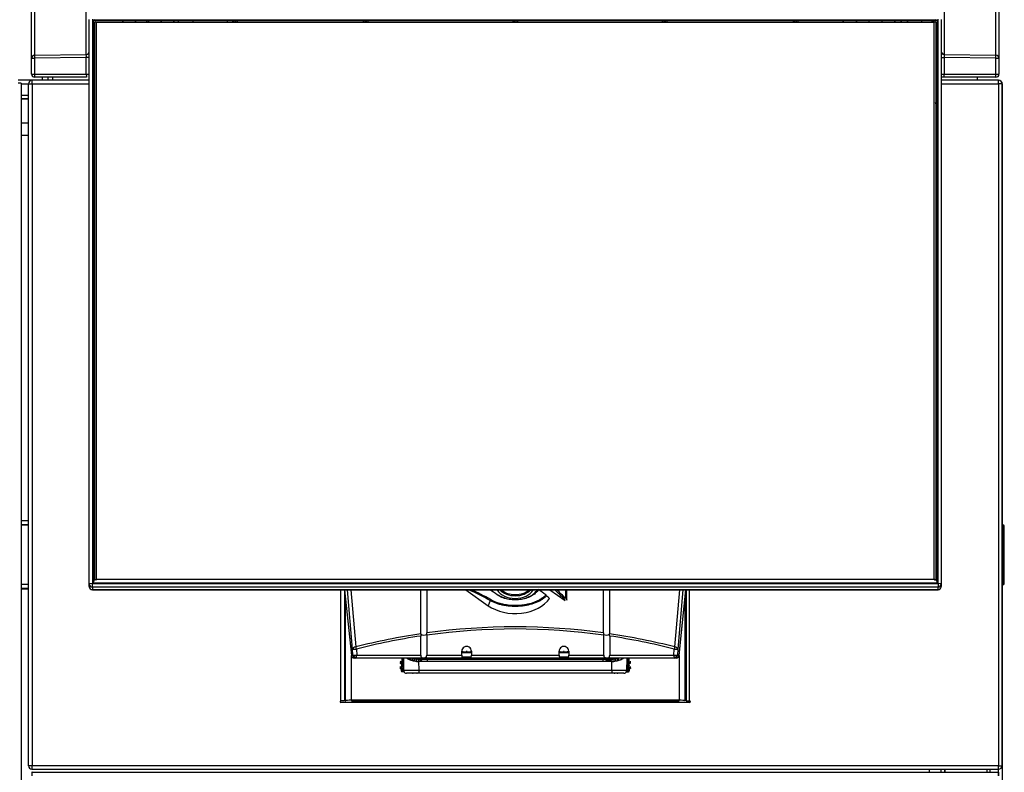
# Model space of a CAD drawing. Header units: millimetres. Extents: x -40 to 419, y 0 to 295.
# Tile 29 of 72: x 131 to 163, y 206 to 231. Entities that reach past the tile are written whole.
import ezdxf

# ---------------------------------------------------------------- set-up
doc = ezdxf.new("R2010")
doc.units = ezdxf.units.MM
doc.layers.add('135.735_BW4_TWIN', color=7, linetype='Continuous')
doc.layers.add('Standard', color=7, linetype='Continuous')

# ---------------------------------------------------------------- blocks, each defined once
blk = doc.blocks.new('SE')
at = {"layer": '135.735_BW4_TWIN', "color": 7, "linetype": 'Continuous'}
for p, q in [((131.177, 229.532), (131.177, 232.496)), ((131.275, 232.596), (131.275, 229.632)), ((162.878, 229.632), (162.878, 232.596)), ((162.977, 232.496), (162.977, 229.532)), ((132.978, 229.659), (132.978, 232.279)), ((161.175, 232.279), (161.175, 229.659)), ((133.077, 212.249), (133.077, 230.808)), ((133.177, 230.82), (133.177, 212.261)), ((133.251, 230.791), (160.902, 230.791)), ((133.251, 230.758), (133.251, 230.791)), ((160.902, 230.791), (160.902, 230.758)), ((160.977, 212.261), (160.977, 230.82)), ((161.077, 230.808), (161.077, 212.249)), ((133.191, 212.335), (133.191, 230.731)), ((133.221, 230.728), (133.221, 212.331)), ((133.257, 230.54), (133.221, 230.54)), ((133.221, 230.519), (133.257, 230.519)), ((160.902, 230.758), (133.251, 230.758)), ((133.282, 230.73), (133.257, 230.702)), ((133.257, 212.4), (133.257, 230.702)), ((133.307, 230.708), (133.282, 230.73)), ((133.307, 230.708), (133.307, 212.406)), ((160.847, 230.708), (133.307, 230.708)), ((134.177, 230.708), (134.177, 230.758)), ((134.178, 230.758), (134.179, 230.708)), ((134.597, 230.708), (134.597, 230.758)), ((134.598, 230.758), (134.599, 230.708)), ((134.954, 230.758), (134.953, 230.708)), ((135.017, 230.708), (135.017, 230.758)), ((135.018, 230.758), (135.019, 230.708)), ((135.437, 230.708), (135.437, 230.758)), ((135.438, 230.758), (135.439, 230.708)), ((135.857, 230.708), (135.857, 230.758)), ((135.858, 230.758), (135.859, 230.708)), ((136.006, 230.708), (136.006, 230.758)), ((136.495, 230.758), (136.471, 230.708)), ((137.62, 230.708), (137.619, 230.758)), ((137.778, 230.758), (137.779, 230.708)), ((137.841, 230.708), (137.841, 230.758)), ((137.882, 230.758), (137.882, 230.708)), ((137.944, 230.708), (137.945, 230.758)), ((142.078, 230.758), (142.079, 230.708)), ((142.141, 230.708), (142.141, 230.758)), ((142.182, 230.758), (142.182, 230.708)), ((142.244, 230.708), (142.245, 230.758)), ((146.993, 230.758), (146.994, 230.708)), ((147.056, 230.708), (147.056, 230.758)), ((147.097, 230.758), (147.097, 230.708)), ((147.159, 230.708), (147.16, 230.758)), ((151.908, 230.758), (151.909, 230.708)), ((151.971, 230.708), (151.971, 230.758)), ((152.012, 230.708), (152.012, 230.758)), ((152.074, 230.708), (152.075, 230.758)), ((156.208, 230.758), (156.209, 230.708)), ((156.271, 230.708), (156.271, 230.758)), ((156.312, 230.758), (156.312, 230.708)), ((156.374, 230.708), (156.375, 230.758)), ((157.848, 230.758), (157.848, 230.708)), ((157.881, 230.708), (157.857, 230.758)), ((158.294, 230.708), (158.295, 230.758)), ((158.296, 230.758), (158.296, 230.708)), ((158.714, 230.708), (158.715, 230.758)), ((158.716, 230.708), (158.716, 230.758)), ((159.134, 230.708), (159.135, 230.758)), ((159.136, 230.708), (159.136, 230.758)), ((159.554, 230.708), (159.555, 230.758)), ((159.556, 230.758), (159.556, 230.708)), ((159.764, 230.708), (159.765, 230.758)), ((159.765, 230.758), (159.764, 230.708)), ((159.974, 230.708), (159.975, 230.758)), ((159.976, 230.758), (159.976, 230.708)), ((160.44, 230.708), (160.438, 230.758)), ((160.778, 230.708), (160.778, 230.758)), ((160.781, 230.758), (160.782, 230.708)), ((160.783, 230.708), (160.781, 230.758)), ((160.822, 230.708), (160.82, 230.758)), ((160.847, 230.708), (160.872, 230.73)), ((160.847, 212.406), (160.847, 230.708)), ((160.897, 230.702), (160.872, 230.73)), ((160.897, 230.702), (160.897, 212.4)), ((160.932, 230.54), (160.897, 230.54)), ((160.897, 230.519), (160.932, 230.519)), ((160.932, 212.331), (160.932, 230.728)), ((160.962, 230.731), (160.962, 212.335)), ((133.221, 230.408), (133.257, 230.408)), ((133.257, 230.346), (133.221, 230.346)), ((133.257, 230.304), (133.221, 230.304)), ((133.221, 230.283), (133.257, 230.283)), ((160.932, 230.408), (160.897, 230.408)), ((160.932, 230.346), (160.897, 230.346)), ((160.932, 230.304), (160.897, 230.304)), ((160.897, 230.283), (160.932, 230.283)), ((133.257, 229.907), (133.221, 229.907)), ((133.221, 229.886), (133.257, 229.886)), ((160.932, 229.907), (160.897, 229.907)), ((160.897, 229.886), (160.932, 229.886)), ((131.177, 229.008), (131.177, 229.532)), ((131.177, 229.532), (131.275, 229.532)), ((131.275, 229.632), (132.978, 229.659)), ((132.978, 229.56), (131.275, 229.532)), ((131.275, 229.532), (131.275, 229.008)), ((132.978, 229.008), (132.978, 229.56)), ((133.077, 229.56), (132.978, 229.56)), ((133.221, 229.775), (133.257, 229.775)), ((133.221, 229.745), (133.257, 229.745)), ((133.221, 229.65), (133.257, 229.65)), ((133.257, 229.524), (133.221, 229.524)), ((133.221, 229.502), (133.257, 229.502)), ((160.932, 229.775), (160.897, 229.775)), ((160.897, 229.745), (160.932, 229.745)), ((160.897, 229.65), (160.932, 229.65)), ((160.932, 229.524), (160.897, 229.524)), ((160.897, 229.502), (160.932, 229.502)), ((161.077, 229.56), (161.175, 229.56)), ((161.106, 229.664), (161.106, 229.688)), ((161.151, 229.663), (161.106, 229.664)), ((161.175, 229.659), (162.878, 229.632)), ((162.878, 229.532), (161.175, 229.56)), ((161.175, 229.56), (161.175, 229.008)), ((162.878, 229.532), (162.977, 229.532)), ((162.878, 229.008), (162.878, 229.532)), ((162.977, 229.532), (162.977, 229.008)), ((133.257, 229.276), (133.221, 229.276)), ((160.932, 229.276), (160.897, 229.276)), ((131.177, 229.008), (131.275, 229.008)), ((131.275, 229.008), (132.978, 229.008)), ((132.98, 228.908), (131.277, 228.908)), ((131.525, 228.908), (131.525, 228.826)), ((131.727, 228.808), (131.727, 228.908)), ((131.866, 228.908), (131.866, 228.826)), ((131.866, 228.826), (133.077, 228.826)), ((132.978, 229.008), (133.077, 229.008)), ((133.221, 228.826), (133.257, 228.826)), ((160.932, 228.908), (160.897, 228.908)), ((161.077, 229.008), (161.175, 229.008)), ((161.077, 228.826), (162.267, 228.826)), ((161.173, 228.908), (161.082, 228.908)), ((162.877, 228.908), (161.173, 228.908)), ((161.175, 229.008), (162.878, 229.008)), ((162.267, 228.826), (162.267, 228.908)), ((162.878, 229.008), (162.977, 229.008)), ((131.195, 228.808), (130.737, 228.808)), ((130.837, 228.708), (130.737, 228.708)), ((130.837, 228.708), (130.837, 190.358)), ((130.837, 228.69), (131.077, 228.69)), ((131.077, 228.69), (131.195, 228.69)), ((131.077, 206.276), (131.077, 228.69)), ((131.195, 228.69), (131.195, 228.808)), ((131.202, 228.808), (131.195, 228.808)), ((131.195, 228.69), (133.077, 228.69)), ((131.195, 228.69), (131.195, 206.276)), ((133.077, 228.808), (131.202, 228.808)), ((133.257, 228.808), (133.221, 228.808)), ((133.221, 228.69), (133.257, 228.69)), ((162.952, 228.808), (161.077, 228.808)), ((161.077, 228.69), (162.959, 228.69)), ((162.952, 228.808), (162.959, 228.808)), ((162.959, 228.808), (162.967, 228.808)), ((162.959, 228.69), (162.959, 228.808)), ((163.077, 228.69), (162.959, 228.69)), ((162.959, 228.69), (162.959, 206.276)), ((162.967, 228.688), (162.967, 228.808)), ((163.077, 206.276), (163.077, 228.69)), ((163.077, 228.688), (163.087, 228.688)), ((163.087, 228.688), (163.087, 186.328)), ((131.077, 228.308), (130.837, 228.308)), ((130.837, 228.208), (131.077, 228.208)), ((131.077, 228.188), (130.837, 228.188)), ((133.221, 228.03), (133.255, 228.03)), ((160.898, 228.03), (160.932, 228.03)), ((131.077, 227.398), (130.837, 227.398)), ((130.837, 227.008), (131.077, 227.008)), ((131.077, 214.328), (130.837, 214.328)), ((130.837, 214.208), (131.077, 214.208)), ((130.837, 214.188), (131.077, 214.188)), ((163.102, 214.197), (163.087, 214.197)), ((163.102, 214.148), (163.087, 214.148)), ((163.102, 212.268), (163.102, 214.148)), ((163.152, 212.269), (163.152, 214.147)), ((163.153, 213.438), (163.153, 213.495)), ((163.153, 213.437), (163.153, 213.438)), ((163.153, 213.434), (163.153, 213.437)), ((163.153, 213.433), (163.153, 213.434)), ((163.153, 213.432), (163.153, 213.433)), ((163.153, 212.669), (163.153, 213.43)), ((133.221, 212.935), (133.257, 212.935)), ((160.897, 212.935), (160.932, 212.935)), ((163.153, 212.73), (163.153, 212.758)), ((163.153, 212.668), (163.153, 212.669)), ((163.153, 212.559), (163.153, 212.656)), ((133.257, 212.375), (133.257, 212.4)), ((133.257, 212.4), (133.282, 212.378)), ((133.307, 212.406), (133.282, 212.378)), ((133.307, 212.406), (160.847, 212.406)), ((160.847, 212.406), (160.872, 212.378)), ((160.872, 212.378), (160.897, 212.4)), ((160.897, 212.4), (160.897, 212.375)), ((131.077, 212.228), (130.837, 212.228)), ((130.837, 212.108), (131.077, 212.108)), ((130.837, 212.088), (131.077, 212.088)), ((133.077, 212.163), (133.077, 212.249)), ((133.077, 212.163), (133.077, 212.156)), ((133.177, 212.261), (160.977, 212.261)), ((133.177, 212.149), (133.177, 212.261)), ((160.977, 212.149), (133.177, 212.149)), ((133.177, 212.149), (133.177, 212.064)), ((133.177, 212.064), (160.977, 212.064)), ((133.177, 212.056), (133.177, 212.064)), ((133.177, 212.056), (160.977, 212.056)), ((160.902, 212.275), (133.251, 212.275)), ((141.344, 208.408), (141.344, 212.056)), ((141.462, 212.056), (141.462, 208.408)), ((141.47, 212.056), (141.691, 209.907)), ((141.47, 212.056), (141.691, 209.901)), ((141.732, 210.103), (141.563, 212.056)), ((141.669, 212.056), (141.832, 210.178)), ((143.979, 210.612), (143.979, 212.056)), ((144.175, 212.056), (144.175, 210.64)), ((145.452, 212.056), (146.187, 211.536)), ((148.213, 212.056), (148.715, 211.701)), ((148.735, 211.771), (148.735, 212.056)), ((148.761, 212.056), (148.761, 211.758)), ((148.775, 211.718), (148.775, 212.056)), ((149.979, 210.64), (149.979, 212.056)), ((150.175, 212.056), (150.175, 210.612)), ((152.322, 210.178), (152.484, 212.056)), ((152.591, 212.056), (152.422, 210.103)), ((152.462, 209.907), (152.683, 212.056)), ((152.462, 209.901), (152.684, 212.056)), ((152.692, 212.056), (152.692, 208.408)), ((152.81, 208.408), (152.81, 212.056)), ((160.977, 212.261), (160.977, 212.149)), ((160.977, 212.064), (160.977, 212.149)), ((160.977, 212.064), (160.977, 212.056)), ((161.077, 212.249), (161.077, 212.163)), ((161.077, 212.156), (161.077, 212.163)), ((163.102, 212.268), (163.087, 212.268)), ((163.102, 212.219), (163.087, 212.219)), ((141.492, 211.844), (141.492, 208.409)), ((146.255, 211.702), (146.187, 211.536)), ((148.715, 211.701), (148.702, 211.741)), ((148.761, 211.758), (148.775, 211.718)), ((152.662, 208.409), (152.662, 211.844)), ((143.972, 209.911), (143.972, 210.538)), ((143.979, 210.612), (143.98, 210.595)), ((144.167, 210.567), (144.165, 210.59)), ((144.167, 210.567), (144.167, 209.911)), ((149.988, 210.59), (149.986, 210.567)), ((149.986, 209.911), (149.986, 210.567)), ((150.173, 210.595), (150.175, 210.612)), ((150.181, 210.538), (150.181, 209.911)), ((141.74, 209.907), (141.732, 210.103)), ((141.763, 210.104), (141.758, 210.152)), ((141.856, 210.108), (141.865, 209.911)), ((152.289, 209.911), (152.297, 210.108)), ((152.396, 210.152), (152.391, 210.104)), ((152.422, 210.103), (152.413, 209.907)), ((141.691, 209.907), (141.74, 209.907)), ((141.692, 208.429), (141.692, 209.899)), ((141.791, 209.831), (141.783, 209.908)), ((141.855, 209.831), (141.791, 209.831)), ((141.791, 209.831), (141.791, 209.824)), ((141.84, 209.811), (141.791, 209.811)), ((152.313, 209.811), (141.84, 209.811)), ((141.865, 209.911), (143.972, 209.911)), ((143.348, 209.811), (143.344, 209.737)), ((143.344, 209.737), (143.362, 209.717)), ((143.348, 209.417), (143.369, 209.811)), ((143.399, 209.811), (143.378, 209.416)), ((143.399, 209.811), (143.406, 209.397)), ((143.528, 209.805), (143.528, 209.811)), ((143.536, 209.798), (143.537, 209.811)), ((143.567, 209.811), (143.565, 209.78)), ((143.588, 209.811), (143.586, 209.771)), ((143.634, 209.811), (143.633, 209.751)), ((143.705, 209.725), (143.705, 209.811)), ((143.751, 209.718), (143.751, 209.798)), ((143.767, 209.795), (143.767, 209.715)), ((143.839, 209.704), (143.839, 209.786)), ((143.904, 209.811), (143.904, 209.782)), ((143.904, 209.782), (150.249, 209.782)), ((144.167, 209.911), (145.317, 209.911)), ((144.191, 209.701), (144.191, 209.782)), ((145.317, 209.911), (145.317, 210.038)), ((145.637, 209.982), (145.317, 209.982)), ((145.621, 209.848), (145.327, 209.848)), ((145.604, 209.831), (145.34, 209.831)), ((145.459, 209.812), (145.505, 209.812)), ((145.637, 210.035), (145.637, 209.911)), ((145.637, 209.911), (148.517, 209.911)), ((148.517, 209.911), (148.517, 210.035)), ((148.837, 209.982), (148.517, 209.982)), ((148.826, 209.848), (148.532, 209.848)), ((148.813, 209.831), (148.549, 209.831)), ((148.648, 209.812), (148.694, 209.812)), ((148.837, 210.038), (148.837, 209.911)), ((148.837, 209.911), (149.986, 209.911)), ((149.963, 209.701), (149.963, 209.782)), ((150.181, 209.911), (152.289, 209.911)), ((150.246, 209.782), (150.247, 209.701)), ((150.249, 209.811), (150.249, 209.782)), ((150.319, 209.786), (150.319, 209.704)), ((150.386, 209.715), (150.387, 209.795)), ((150.448, 209.725), (150.448, 209.811)), ((150.46, 209.727), (150.461, 209.811)), ((150.464, 209.811), (150.463, 209.727)), ((150.565, 209.811), (150.567, 209.771)), ((150.588, 209.78), (150.586, 209.811)), ((150.617, 209.798), (150.616, 209.811)), ((150.626, 209.811), (150.626, 209.805)), ((150.747, 209.397), (150.754, 209.811)), ((150.755, 209.811), (150.775, 209.416)), ((150.785, 209.811), (150.805, 209.417)), ((150.791, 209.717), (150.81, 209.737)), ((150.806, 209.811), (150.81, 209.737)), ((152.363, 209.831), (152.299, 209.831)), ((152.363, 209.811), (152.313, 209.811)), ((152.371, 209.908), (152.363, 209.831)), ((152.363, 209.824), (152.363, 209.831)), ((152.413, 209.907), (152.462, 209.907)), ((152.462, 209.899), (152.462, 208.429)), ((143.293, 209.54), (143.29, 209.47)), ((143.31, 209.488), (143.29, 209.47)), ((143.312, 209.519), (143.293, 209.54)), ((143.302, 209.71), (143.299, 209.64)), ((143.319, 209.658), (143.299, 209.64)), ((143.3, 209.469), (143.32, 209.487)), ((143.321, 209.689), (143.302, 209.71)), ((143.309, 209.639), (143.329, 209.657)), ((143.311, 209.503), (143.311, 209.504)), ((143.32, 209.673), (143.32, 209.674)), ((143.328, 209.437), (143.326, 209.398)), ((143.326, 209.398), (143.348, 209.417)), ((143.348, 209.456), (143.328, 209.437)), ((143.337, 209.607), (143.335, 209.567)), ((143.335, 209.567), (143.353, 209.547)), ((143.357, 209.626), (143.337, 209.607)), ((143.378, 209.416), (143.348, 209.417)), ((143.352, 209.502), (143.352, 209.501)), ((143.361, 209.672), (143.361, 209.671)), ((143.378, 209.416), (143.406, 209.414)), ((143.901, 209.701), (143.906, 209.412)), ((150.252, 209.701), (143.901, 209.701)), ((143.906, 209.412), (150.247, 209.412)), ((143.906, 209.412), (143.906, 209.312)), ((150.142, 209.711), (150.142, 209.701)), ((150.247, 209.412), (150.252, 209.701)), ((150.247, 209.412), (150.247, 209.312)), ((150.775, 209.416), (150.747, 209.414)), ((150.775, 209.416), (150.805, 209.417)), ((150.793, 209.671), (150.793, 209.672)), ((150.816, 209.607), (150.796, 209.626)), ((150.8, 209.547), (150.818, 209.567)), ((150.802, 209.501), (150.802, 209.502)), ((150.825, 209.437), (150.805, 209.456)), ((150.805, 209.417), (150.827, 209.398)), ((150.816, 209.607), (150.818, 209.567)), ((150.824, 209.657), (150.845, 209.639)), ((150.825, 209.437), (150.827, 209.398)), ((150.851, 209.71), (150.833, 209.689)), ((150.833, 209.674), (150.833, 209.673)), ((150.833, 209.487), (150.854, 209.469)), ((150.855, 209.64), (150.834, 209.658)), ((150.86, 209.54), (150.842, 209.519)), ((150.842, 209.504), (150.842, 209.503)), ((150.864, 209.47), (150.843, 209.488)), ((150.851, 209.71), (150.855, 209.64)), ((150.86, 209.54), (150.864, 209.47)), ((143.376, 209.386), (143.354, 209.366)), ((143.419, 209.363), (143.354, 209.366)), ((143.41, 209.384), (143.376, 209.386)), ((143.906, 209.312), (143.506, 209.312)), ((143.839, 209.312), (143.839, 209.312)), ((150.247, 209.312), (143.906, 209.312)), ((150.647, 209.312), (150.247, 209.312)), ((150.325, 209.312), (150.355, 209.312)), ((150.734, 209.363), (150.799, 209.366)), ((150.777, 209.386), (150.743, 209.384)), ((150.799, 209.366), (150.777, 209.386)), ((141.692, 208.429), (141.692, 208.411)), ((152.462, 208.429), (141.692, 208.429)), ((152.462, 208.411), (152.462, 208.429)), ((141.462, 208.408), (141.344, 208.408)), ((152.81, 208.358), (141.344, 208.358)), ((141.492, 208.409), (141.495, 208.409)), ((141.692, 208.411), (152.462, 208.411)), ((152.662, 208.409), (152.659, 208.409)), ((152.692, 208.408), (152.81, 208.408)), ((131.195, 206.276), (131.077, 206.276)), ((131.195, 206.159), (131.195, 206.276)), ((162.959, 206.276), (131.195, 206.276)), ((162.959, 206.159), (162.959, 206.276)), ((162.959, 206.276), (163.077, 206.276)), ((162.967, 205.938), (162.967, 206.276)), ((131.197, 206.058), (162.957, 206.058)), ((131.197, 205.938), (131.197, 206.058)), ((131.202, 206.158), (162.952, 206.158)), ((160.687, 206.158), (160.687, 206.058)), ((161.079, 206.058), (161.079, 206.158)), ((161.187, 206.158), (161.187, 206.058)), ((161.195, 206.158), (161.195, 206.058)), ((162.587, 206.058), (162.587, 206.158)), ((162.687, 206.058), (162.687, 206.158)), ((162.959, 206.158), (162.952, 206.158)), ((162.957, 206.058), (162.957, 205.938))]:
    blk.add_line(p, q, dxfattribs=at)
for centre, radius, start, end in [((131.116, 229.61), 1.863, 358.4659, 1.5341), ((163.037, 229.61), 1.863, 178.4659, 181.5341), ((131.277, 229.008), 0.1, 180, 270), ((162.877, 229.008), 0.1, 270, 0), ((131.195, 228.69), 0.118, 93.4355, 180), ((131.195, 228.69), 0.118, 90, 93.4355), ((131.202, 228.69), 0.118, 90, 93.4355), ((162.952, 228.69), 0.118, 86.5645, 90), ((162.957, 228.688), 0.12, 85.2198, 90), ((162.959, 228.69), 0.118, 86.5645, 90), ((162.959, 228.69), 0.118, 0, 86.5645), ((162.967, 228.688), 0.12, 0, 90), ((6.331, 223.133), 154.644, 1.81473, 1.83066), ((163.102, 214.147), 0.05, 0, 89.5), ((163.118, 213.729), 0.42, 85.4017, 92.1731), ((133.177, 212.156), 0.1, 180, 270), ((160.977, 212.156), 0.1, 270, 0), ((163.116, 212.783), 0.515, 268.4542, 273.971), ((163.102, 212.269), 0.05, 270.5, 360), ((123.229, 183.248), 37.917, 48.795, 48.9984), ((147.077, 189.741), 21.1, 82.0947, 97.9053), ((147.077, 189.741), 21.1, 98.4429, 104.3937), ((144.143, 210.544), 0.17, 162.6493, 182.0512), ((144.028, 210.642), 0.146, 339.2529, 359.4828), ((150.125, 210.642), 0.146, 180.5172, 200.7471), ((150.011, 210.544), 0.17, 357.9488, 17.3507), ((147.077, 189.741), 21.1, 75.6063, 81.5571), ((145.477, 210.038), 0.16, 359.0203, 179.9046), ((148.677, 210.038), 0.16, 0.0954, 180.9797), ((143.856, 210.307), 0.522, 253.0261, 268.3255), ((149.884, 209.483), 0.329, 41.7318, 65.8919), ((150.111, 209.823), 0.05, 233.5242, 243.1806), ((150.275, 209.724), 0.195, 162.5548, 163.9111), ((149.903, 209.45), 0.377, 51.3556, 60.6709), ((149.87, 209.533), 0.329, 32.9511, 48.2676), ((149.96, 209.52), 0.286, 39.2729, 51.3978), ((150.297, 210.307), 0.522, 271.673, 288.7683), ((143.319, 209.457), 0.03, 357.0175, 86.9825), ((143.327, 209.627), 0.03, 357.0175, 86.9825), ((142.67, 209.526), 0.682, 354.1256, 357.909), ((143.378, 209.416), 0.03, 177.0175, 266.9825), ((142.672, 209.549), 0.682, 356.091, 359.8744), ((142.679, 209.696), 0.682, 354.1256, 357.909), ((142.681, 209.719), 0.682, 356.091, 359.8744), ((143.498, 209.398), 0.0839, 171.3503, 253.4381), ((150.655, 209.398), 0.0839, 286.5619, 8.6497), ((150.775, 209.416), 0.03, 273.0175, 2.9825), ((151.473, 209.719), 0.682, 180.1256, 183.909), ((151.474, 209.696), 0.682, 182.091, 185.8744), ((150.826, 209.627), 0.03, 93.0175, 182.9825), ((151.482, 209.549), 0.682, 180.1256, 183.909), ((151.483, 209.526), 0.682, 182.091, 185.8744), ((150.835, 209.457), 0.03, 93.0175, 182.9825), ((144.076, 209.334), 0.22, 177.9741, 185.6416), ((150.077, 209.334), 0.22, 354.3584, 2.0259), ((141.344, 208.383), 0.025, 90, 270), ((152.81, 208.383), 0.025, 270, 90), ((131.195, 206.276), 0.118, 180, 266.5645), ((162.959, 206.276), 0.118, 273.4355, 0), ((131.197, 205.938), 0.12, 90, 94.7802), ((131.195, 206.276), 0.118, 266.5645, 270), ((131.202, 206.276), 0.118, 266.5645, 270), ((162.952, 206.276), 0.118, 270, 273.4355), ((162.957, 205.938), 0.12, 85.2198, 90), ((162.959, 206.276), 0.118, 270, 273.4355)]:
    blk.add_arc(centre, radius, start, end, dxfattribs=at)
for centre, major_axis, ratio, start_param, end_param in [((133.251, 230.731), (0.06, -0.0012), 0.99254, 1.591293, 3.161785), ((160.902, 230.731), (-0.06, -0.0012), 0.99254, 3.121401, 4.691892), ((133.191, 230.728), (0.03, 0), 0.121869, 0.017453, 1.570796), ((160.962, 230.728), (-0.03, 0), 0.121869, 4.712389, 6.265732), ((131.277, 229.532), (-0.1, 0), 0.997564, 4.729842, 6.283185), ((131.277, 229.532), (-0.0016, 0.1), 0.01745, 0.069813, 1.570512), ((132.977, 229.759), (0.1, 0), 0.997564, 4.729842, 6.283185), ((161.177, 229.759), (0.1, 0), 0.997564, 3.141593, 4.694936), ((162.877, 229.532), (0.0016, 0.1), 0.01745, 4.712673, 6.213372), ((162.877, 229.532), (-0.1, 0), 0.997564, 3.141593, 4.694936), ((131.277, 229.008), (0, -0.1), 0.017452, 4.712389, 6.283185), ((132.98, 229.008), (0, -0.1), 0.017452, 4.712389, 6.283185), ((161.173, 229.008), (0, 0.1), 0.017452, 3.141593, 4.712389), ((162.877, 229.008), (0, 0.1), 0.017452, 3.141593, 4.712389), ((133.251, 212.335), (0.06, 0.0012), 0.99254, 3.121401, 4.691892), ((133.191, 212.331), (0.03, 0), 0.121869, 0.017453, 1.570796), ((160.902, 212.335), (-0.06, 0.0012), 0.99254, 1.591293, 3.161785), ((160.962, 212.331), (-0.03, 0), 0.121869, 4.712389, 6.265732), ((133.177, 212.249), (-0.1, 0), 0.121869, 4.712389, 6.283185), ((133.177, 212.249), (0.1, 0), 0.992546, 3.141593, 4.712389), ((133.177, 212.163), (0.1, 0), 0.992546, 3.141593, 4.712389), ((147.052, 201.711), (-5.002, 10.513), 0.516625, -0.636119, -0.539919), ((147.077, 201.714), (-5.031, 10.533), 0.518259, -0.636515, -0.54987), ((147.077, 210.491), (-7.409, 5.273), 0.088548, -1.427635, -1.395501), ((147.077, 212.22), (-0.633, 0), 0.707107, 0.37328, 2.768312), ((147.077, 212.291), (0.606, 0), 0.707107, 3.720492, 5.704286), ((147.077, 212.307), (-0.577, 0), 0.707107, 0.660002, 2.481591), ((147.077, 211.618), (7.409, -5.273), 0.088548, 1.498085, 1.530983), ((147.052, 203.663), (-5.002, 10.513), 0.516625, -0.969593, -0.924618), ((147.077, 203.666), (-5.031, 10.533), 0.518259, -0.96999, -0.929533), ((160.977, 212.249), (-0.1, 0), 0.121869, 3.141593, 4.712389), ((160.977, 212.249), (0.1, 0), 0.992546, 4.712389, 6.283185), ((160.977, 212.163), (0.1, 0), 0.992546, 4.712389, 6.283185), ((147.077, 212.165), (-1.258, 0), 0.707107, 0.785398, 2.687087), ((146.28, 211.706), (-0.0197, -0.0348), 0.531328, 4.120338, 5.092921), ((148.075, 211.861), (0.0292, -0.0274), 0.652664, 1.031347, 1.961294), ((147.077, 189.67), (0, -21.1), 0.995261, 3.002588, 3.280598), ((147.077, 189.67), (0, 21.1), 0.995261, 0.148372, 0.251217), ((144.077, 210.617), (-0.11, 0), 0.414214, 0.495806, 2.505667), ((150.077, 210.617), (-0.11, 0), 0.414214, 0.635925, 2.645786), ((147.077, 189.67), (0, 21.1), 0.995261, 6.031968, 6.134813), ((141.832, 210.108), (0.0996, 0.0086), 0.705788, 1.509823, 3.08062), ((141.832, 210.108), (-0.0999, -0.0043), 0.010967, 0.043184, 1.821779), ((141.832, 210.108), (0.0249, -0.0969), 0.241241, 1.508963, 2.325278), ((152.322, 210.108), (0.0249, 0.0969), 0.241241, 0.816315, 1.632629), ((152.322, 210.108), (-0.0999, 0.0043), 0.010967, 1.319814, 3.098409), ((152.322, 210.108), (-0.0996, 0.0086), 0.705788, 3.202566, 4.773362), ((141.791, 209.911), (0, 0.1), 0.999066, 1.613978, 3.141593), ((141.791, 209.911), (0.0995, 0.0102), 0.807545, 3.068337, 3.213946), ((141.84, 209.911), (-0.0999, -0.0043), 0.010948, 0.043184, 1.821369), ((141.84, 209.911), (0, -0.1), 0.999066, 4.75557, 6.283185), ((141.791, 209.911), (0.0995, 0.0102), 0.807545, 4.532777, 4.629583), ((141.84, 209.911), (0, -0.1), 0.248185, 0, 1.570796), ((143.904, 210.167), (-0.5, 0), 0.770135, 1.44364, 1.570796), ((144.191, 209.492), (0, -0.32), 0.99985, 3.578201, 4.002534), ((145.465, 210.038), (0.15, -0.003), 0.121849, 3.290813, 4.714621), ((145.494, 210.035), (-0.15, -0.006), 0.121771, 1.565868, 2.820733), ((148.659, 210.035), (-0.15, 0.006), 0.121771, 0.32086, 1.575724), ((148.688, 210.038), (0.15, 0.003), 0.121849, 4.710157, 6.133965), ((149.869, 209.492), (0, 0.32), 0.99985, 5.422241, 5.846571), ((149.963, 209.492), (0, -0.32), 0.99985, 2.280651, 2.704984), ((150.249, 210.167), (0.5, 0), 0.770135, 4.712389, 4.839546), ((152.313, 209.911), (0, 0.1), 0.248185, 1.570796, 3.141593), ((152.313, 209.911), (-0.0999, 0.0043), 0.010948, 1.320224, 3.098409), ((152.313, 209.911), (0, -0.1), 0.999066, 0, 1.527615), ((152.363, 209.911), (0, -0.1), 0.999066, 0, 1.527615), ((152.363, 209.911), (-0.0995, 0.0102), 0.807545, 1.653602, 1.750409), ((152.363, 209.911), (-0.0995, 0.0102), 0.807545, 3.141593, 3.214848), ((143.298, 209.439), (-0.0223, -0.0201), 0.999695, 2.356347, 3.926839), ((143.307, 209.609), (-0.0223, -0.0201), 0.999695, 2.356347, 3.926839), ((143.311, 209.503), (-0.0008, -0.015), 0.017455, 0.017453, 1.570796), ((143.311, 209.504), (0.0008, 0.015), 0.017455, 4.712389, 6.265732), ((143.32, 209.673), (-0.0008, -0.015), 0.017455, 0.017453, 1.570796), ((143.32, 209.674), (0.0008, 0.015), 0.017455, 4.712389, 6.265732), ((143.506, 209.412), (0, 0.1), 0.999848, 1.58825, 2.17446), ((143.895, 210.042), (0.5, -0.007), 0.68271, 4.598746, 4.733379), ((150.258, 210.042), (0.5, 0.007), 0.68271, 4.691399, 4.826032), ((150.647, 209.412), (0, -0.1), 0.999848, 0.965454, 1.553343), ((150.846, 209.609), (0.0223, -0.0201), 0.999695, 2.356347, 3.926839), ((150.855, 209.439), (0.0223, -0.0201), 0.999695, 2.356347, 3.926839), ((150.834, 209.674), (-0.0008, 0.015), 0.017455, 0.017453, 1.570796), ((150.834, 209.673), (0.0008, -0.015), 0.017455, 4.712389, 6.265732), ((150.842, 209.504), (-0.0008, 0.015), 0.017455, 0.017453, 1.570796), ((150.843, 209.503), (0.0008, -0.015), 0.017455, 4.712389, 6.265732), ((143.356, 209.396), (0.0223, 0.0201), 0.999695, 2.356347, 3.926839), ((143.506, 209.412), (0, 0.1), 0.999848, 2.814879, 3.141593), ((143.724, 209.342), (0, 0.03), 0.999849, 1.60783, 3.141593), ((143.839, 209.342), (0, -0.03), 0.99985, 0.022936, 0.646485), ((150.43, 209.342), (0, -0.03), 0.999849, 0, 1.533763), ((150.647, 209.412), (0, -0.1), 0.999848, 0, 0.367365), ((150.797, 209.396), (-0.0223, 0.0201), 0.999695, 2.356347, 3.926839), ((141.692, 208.405), (-0.2, 0), 0.121869, 4.712389, 6.109153), ((152.462, 208.405), (-0.2, 0), 0.121869, 3.315625, 4.712389)]:
    blk.add_ellipse(centre, major_axis=major_axis, ratio=ratio, start_param=start_param, end_param=end_param, dxfattribs=at)
for points, knots in [([(147.838, 212.063), (147.811, 212.02), (147.778, 211.981), (147.717, 211.926), (147.695, 211.909), (147.648, 211.876), (147.623, 211.861), (147.57, 211.833), (147.543, 211.82), (147.485, 211.796), (147.455, 211.785), (147.393, 211.767), (147.361, 211.759), (147.296, 211.745), (147.263, 211.74), (147.162, 211.727), (147.094, 211.725), (146.991, 211.729), (146.957, 211.732), (146.889, 211.74), (146.856, 211.745), (146.792, 211.759), (146.76, 211.767), (146.698, 211.786), (146.668, 211.796), (146.582, 211.832), (146.529, 211.86), (146.482, 211.893)], [0, 0, 0, 0, 0.125, 0.125, 0.1875, 0.1875, 0.25, 0.25, 0.3125, 0.3125, 0.375, 0.375, 0.4375, 0.4375, 0.5, 0.5, 0.625, 0.625, 0.6875, 0.6875, 0.75, 0.75, 0.8125, 0.8125, 0.875, 0.875, 1, 1, 1, 1]), ([(146.509, 211.896), (146.555, 211.864), (146.604, 211.838), (146.687, 211.804), (146.715, 211.794), (146.775, 211.776), (146.805, 211.768), (146.867, 211.755), (146.898, 211.75), (146.962, 211.742), (146.995, 211.739), (147.093, 211.735), (147.158, 211.738), (147.255, 211.75), (147.287, 211.755), (147.349, 211.768), (147.379, 211.776), (147.438, 211.793), (147.467, 211.804), (147.522, 211.826), (147.548, 211.839), (147.598, 211.866), (147.622, 211.88), (147.666, 211.911), (147.687, 211.928), (147.745, 211.98), (147.777, 212.018), (147.802, 212.059)], [0, 0, 0, 0, 0.125, 0.125, 0.1875, 0.1875, 0.25, 0.25, 0.3125, 0.3125, 0.375, 0.375, 0.5, 0.5, 0.5625, 0.5625, 0.625, 0.625, 0.6875, 0.6875, 0.75, 0.75, 0.8125, 0.8125, 0.875, 0.875, 1, 1, 1, 1]), ([(148.105, 211.863), (148.082, 211.838), (148.057, 211.815), (148.002, 211.77), (147.973, 211.749), (147.911, 211.709), (147.878, 211.691), (147.81, 211.656), (147.773, 211.64), (147.661, 211.596), (147.582, 211.573), (147.457, 211.545), (147.414, 211.538), (147.327, 211.525), (147.284, 211.52), (147.152, 211.509), (147.064, 211.508), (146.885, 211.517), (146.798, 211.527), (146.672, 211.55), (146.63, 211.559), (146.548, 211.581), (146.508, 211.593), (146.393, 211.633), (146.321, 211.665), (146.255, 211.702)], [0, 0, 0, 0, 0.0625, 0.0625, 0.125, 0.125, 0.1875, 0.1875, 0.25, 0.25, 0.375, 0.375, 0.4375, 0.4375, 0.5, 0.5, 0.625, 0.625, 0.75, 0.75, 0.8125, 0.8125, 0.875, 0.875, 1, 1, 1, 1]), ([(146.276, 211.734), (146.34, 211.697), (146.41, 211.667), (146.522, 211.628), (146.561, 211.617), (146.641, 211.596), (146.682, 211.587), (146.805, 211.565), (146.89, 211.555), (147.064, 211.547), (147.15, 211.548), (147.278, 211.558), (147.321, 211.563), (147.405, 211.575), (147.447, 211.582), (147.569, 211.609), (147.646, 211.631), (147.756, 211.674), (147.791, 211.689), (147.858, 211.722), (147.89, 211.74), (147.951, 211.778), (147.979, 211.799), (148.033, 211.842), (148.058, 211.865), (148.081, 211.889)], [0, 0, 0, 0, 0.125, 0.125, 0.1875, 0.1875, 0.25, 0.25, 0.375, 0.375, 0.5, 0.5, 0.5625, 0.5625, 0.625, 0.625, 0.75, 0.75, 0.8125, 0.8125, 0.875, 0.875, 0.9375, 0.9375, 1, 1, 1, 1]), ([(143.834, 209.704), (143.827, 209.704), (143.814, 209.705), (143.794, 209.707), (143.774, 209.71), (143.754, 209.713), (143.734, 209.716), (143.714, 209.721), (143.694, 209.726), (143.675, 209.731), (143.656, 209.737), (143.637, 209.744), (143.619, 209.751), (143.601, 209.759), (143.584, 209.767), (143.567, 209.776), (143.548, 209.788), (143.527, 209.801), (143.513, 209.812), (143.506, 209.818)], [0, 0, 0, 0, 0.029033, 0.058338, 0.0879377, 0.1178541, 0.1481085, 0.1787213, 0.2097126, 0.2411015, 0.2729064, 0.3051449, 0.3378342, 0.3709906, 0.4046296, 0.4387663, 0.4734151, 0.5259097, 0.5787513, 0.5787513, 0.5787513, 0.5787513]), ([(143.972, 209.911), (143.972, 209.905), (143.973, 209.898), (143.973, 209.892), (143.974, 209.883), (143.975, 209.875), (143.977, 209.867), (143.979, 209.859), (143.981, 209.852), (143.985, 209.846), (143.989, 209.84), (143.995, 209.834), (144.002, 209.831), (144.01, 209.826), (144.019, 209.824), (144.029, 209.822), (144.039, 209.82), (144.05, 209.82), (144.061, 209.82), (144.071, 209.82), (144.082, 209.82), (144.092, 209.822), (144.101, 209.823), (144.11, 209.825), (144.118, 209.827), (144.126, 209.83), (144.133, 209.834), (144.139, 209.839), (144.145, 209.844), (144.151, 209.85), (144.155, 209.857), (144.159, 209.865), (144.162, 209.874), (144.164, 209.883), (144.166, 209.892), (144.167, 209.902), (144.167, 209.911)], [0, 0, 0, 0, 0.056564, 0.056564, 0.056564, 0.134783, 0.134783, 0.134783, 0.21352, 0.21352, 0.21352, 0.302903, 0.302903, 0.302903, 0.401214, 0.401214, 0.401214, 0.499314, 0.499314, 0.499314, 0.589855, 0.589855, 0.589855, 0.670613, 0.670613, 0.670613, 0.747872, 0.747872, 0.747872, 0.829861, 0.829861, 0.829861, 0.915047, 0.915047, 0.915047, 1, 1, 1, 1]), ([(145.317, 209.911), (145.317, 209.891), (145.318, 209.871), (145.326, 209.848), (145.33, 209.841), (145.339, 209.83), (145.345, 209.826), (145.359, 209.819), (145.366, 209.817), (145.383, 209.814), (145.392, 209.814), (145.41, 209.812), (145.42, 209.812), (145.439, 209.812), (145.449, 209.812), (145.459, 209.812)], [0, 0, 0, 0, 0.25, 0.25, 0.375, 0.375, 0.5, 0.5, 0.625, 0.625, 0.75, 0.75, 0.875, 0.875, 1, 1, 1, 1]), ([(145.494, 210.017), (145.494, 210.018), (145.494, 210.019), (145.494, 210.02), (145.494, 210.021), (145.493, 210.022), (145.493, 210.022), (145.493, 210.024), (145.492, 210.025), (145.492, 210.026), (145.491, 210.026), (145.491, 210.026), (145.491, 210.027), (145.49, 210.027), (145.489, 210.028), (145.489, 210.029), (145.488, 210.03), (145.487, 210.03), (145.487, 210.031), (145.486, 210.031), (145.485, 210.032), (145.484, 210.032), (145.483, 210.033), (145.482, 210.033), (145.481, 210.033), (145.481, 210.033), (145.48, 210.033), (145.479, 210.033), (145.478, 210.034), (145.478, 210.034), (145.478, 210.034), (145.476, 210.033), (145.475, 210.033), (145.474, 210.033), (145.474, 210.033), (145.473, 210.033), (145.473, 210.032), (145.472, 210.032), (145.471, 210.031), (145.47, 210.031), (145.47, 210.031), (145.47, 210.031), (145.469, 210.03), (145.468, 210.029), (145.467, 210.028), (145.467, 210.027), (145.467, 210.027), (145.467, 210.027), (145.466, 210.026), (145.466, 210.025), (145.466, 210.024), (145.465, 210.023), (145.465, 210.022), (145.465, 210.021), (145.465, 210.02)], [0, 0, 0, 0, 0.0625, 0.0625, 0.09375, 0.09375, 0.125, 0.125, 0.1875, 0.203125, 0.203125, 0.21875, 0.21875, 0.25, 0.25, 0.3125, 0.3125, 0.34375, 0.34375, 0.375, 0.375, 0.4375, 0.4375, 0.46875, 0.46875, 0.5, 0.5, 0.53125, 0.546875, 0.546875, 0.5625, 0.5625, 0.625, 0.640625, 0.640625, 0.65625, 0.65625, 0.6875, 0.71875, 0.734375, 0.734375, 0.75, 0.75, 0.8125, 0.828125, 0.828125, 0.84375, 0.84375, 0.875, 0.90625, 0.90625, 0.9375, 0.9375, 1, 1, 1, 1]), ([(145.505, 209.812), (145.523, 209.813), (145.541, 209.813), (145.566, 209.816), (145.573, 209.817), (145.588, 209.822), (145.596, 209.824), (145.608, 209.832), (145.614, 209.836), (145.623, 209.847), (145.626, 209.854), (145.635, 209.876), (145.637, 209.894), (145.637, 209.911)], [0, 0, 0, 0, 0.25, 0.25, 0.375, 0.375, 0.5, 0.5, 0.625, 0.625, 0.75, 0.75, 1, 1, 1, 1]), ([(148.517, 209.911), (148.517, 209.894), (148.519, 209.876), (148.527, 209.854), (148.531, 209.847), (148.54, 209.836), (148.545, 209.832), (148.558, 209.824), (148.565, 209.822), (148.58, 209.817), (148.588, 209.816), (148.613, 209.813), (148.63, 209.813), (148.648, 209.812)], [0, 0, 0, 0, 0.25, 0.25, 0.375, 0.375, 0.5, 0.5, 0.625, 0.625, 0.75, 0.75, 1, 1, 1, 1]), ([(148.688, 210.02), (148.688, 210.021), (148.688, 210.022), (148.688, 210.023), (148.688, 210.024), (148.688, 210.025), (148.687, 210.026), (148.687, 210.027), (148.686, 210.027), (148.686, 210.027), (148.686, 210.028), (148.685, 210.029), (148.685, 210.03), (148.684, 210.031), (148.683, 210.031), (148.683, 210.031), (148.683, 210.031), (148.682, 210.032), (148.681, 210.032), (148.68, 210.033), (148.68, 210.033), (148.679, 210.033), (148.678, 210.033), (148.677, 210.033), (148.676, 210.034), (148.675, 210.034), (148.675, 210.034), (148.674, 210.033), (148.674, 210.033), (148.673, 210.033), (148.672, 210.033), (148.671, 210.033), (148.671, 210.033), (148.669, 210.032), (148.668, 210.032), (148.667, 210.031), (148.667, 210.031), (148.666, 210.03), (148.666, 210.03), (148.665, 210.029), (148.664, 210.028), (148.663, 210.027), (148.663, 210.027), (148.662, 210.026), (148.662, 210.026), (148.662, 210.026), (148.661, 210.025), (148.661, 210.024), (148.66, 210.022), (148.66, 210.022), (148.66, 210.021), (148.66, 210.02), (148.659, 210.019), (148.659, 210.018), (148.659, 210.017)], [0, 0, 0, 0, 0.0625, 0.0625, 0.09375, 0.09375, 0.125, 0.15625, 0.15625, 0.171875, 0.171875, 0.1875, 0.25, 0.25, 0.265625, 0.265625, 0.28125, 0.3125, 0.34375, 0.34375, 0.359375, 0.359375, 0.375, 0.4375, 0.4375, 0.453125, 0.453125, 0.46875, 0.5, 0.5, 0.53125, 0.53125, 0.5625, 0.5625, 0.625, 0.625, 0.65625, 0.65625, 0.6875, 0.6875, 0.75, 0.75, 0.78125, 0.78125, 0.796875, 0.796875, 0.8125, 0.875, 0.875, 0.90625, 0.90625, 0.9375, 0.9375, 1, 1, 1, 1]), ([(148.694, 209.812), (148.705, 209.812), (148.714, 209.812), (148.734, 209.812), (148.744, 209.812), (148.762, 209.814), (148.771, 209.814), (148.787, 209.817), (148.795, 209.819), (148.808, 209.826), (148.814, 209.83), (148.824, 209.841), (148.827, 209.848), (148.835, 209.871), (148.837, 209.891), (148.837, 209.911)], [0, 0, 0, 0, 0.125, 0.125, 0.25, 0.25, 0.375, 0.375, 0.5, 0.5, 0.625, 0.625, 0.75, 0.75, 1, 1, 1, 1]), ([(149.986, 209.911), (149.986, 209.902), (149.987, 209.892), (149.989, 209.883), (149.991, 209.874), (149.994, 209.865), (149.998, 209.857), (150.003, 209.85), (150.008, 209.844), (150.014, 209.839), (150.021, 209.834), (150.028, 209.83), (150.036, 209.827), (150.044, 209.825), (150.053, 209.823), (150.062, 209.822), (150.072, 209.82), (150.082, 209.82), (150.093, 209.82), (150.104, 209.82), (150.115, 209.82), (150.125, 209.822), (150.135, 209.824), (150.144, 209.826), (150.151, 209.831), (150.158, 209.834), (150.164, 209.84), (150.168, 209.846), (150.172, 209.852), (150.175, 209.859), (150.177, 209.867), (150.179, 209.875), (150.18, 209.883), (150.18, 209.892), (150.181, 209.898), (150.181, 209.905), (150.181, 209.911)], [0, 0, 0, 0, 0.084953, 0.084953, 0.084953, 0.170139, 0.170139, 0.170139, 0.252128, 0.252128, 0.252128, 0.329387, 0.329387, 0.329387, 0.410145, 0.410145, 0.410145, 0.500686, 0.500686, 0.500686, 0.598786, 0.598786, 0.598786, 0.697097, 0.697097, 0.697097, 0.78648, 0.78648, 0.78648, 0.865217, 0.865217, 0.865217, 0.943436, 0.943436, 0.943436, 1, 1, 1, 1]), ([(150.637, 209.81), (150.637, 209.809), (150.633, 209.806), (150.625, 209.801), (150.614, 209.793), (150.597, 209.782), (150.572, 209.768), (150.539, 209.753), (150.505, 209.739), (150.469, 209.728), (150.432, 209.719), (150.395, 209.712), (150.358, 209.707), (150.332, 209.705), (150.32, 209.704)], [0.4478685, 0.4478685, 0.4478685, 0.4478685, 0.4514582, 0.4773612, 0.5024356, 0.5266859, 0.5912117, 0.6539839, 0.7151027, 0.7746767, 0.8328231, 0.8896677, 0.9453455, 1, 1, 1, 1]), ([(143.415, 209.411), (143.416, 209.411), (143.419, 209.411), (143.424, 209.411), (143.432, 209.411), (143.441, 209.411), (143.452, 209.411), (143.465, 209.411), (143.479, 209.411), (143.496, 209.411), (143.514, 209.411), (143.534, 209.411), (143.555, 209.411), (143.579, 209.411), (143.604, 209.411), (143.632, 209.411), (143.661, 209.411), (143.692, 209.412), (143.724, 209.412), (143.758, 209.412), (143.794, 209.412), (143.83, 209.412), (143.868, 209.412), (143.893, 209.412), (143.906, 209.412)], [0.1290182, 0.1290182, 0.1290182, 0.1290182, 0.1500998, 0.1825317, 0.2157675, 0.2498073, 0.2846511, 0.3202989, 0.3567507, 0.3940064, 0.4320661, 0.4709298, 0.5105974, 0.551069, 0.5923445, 0.634424, 0.6773074, 0.7209947, 0.7654859, 0.810781, 0.8568799, 0.9037828, 0.9514895, 1, 1, 1, 1]), ([(150.247, 209.412), (150.255, 209.412), (150.269, 209.412), (150.291, 209.412), (150.312, 209.412), (150.333, 209.412), (150.354, 209.412), (150.374, 209.412), (150.394, 209.412), (150.413, 209.412), (150.432, 209.412), (150.451, 209.412), (150.469, 209.412), (150.486, 209.411), (150.503, 209.411), (150.519, 209.411), (150.535, 209.411), (150.55, 209.411), (150.565, 209.411), (150.579, 209.411), (150.592, 209.411), (150.605, 209.411), (150.617, 209.411), (150.629, 209.411), (150.64, 209.411), (150.65, 209.411), (150.66, 209.411), (150.669, 209.411), (150.678, 209.411), (150.686, 209.411), (150.693, 209.411), (150.7, 209.411), (150.707, 209.411), (150.713, 209.411), (150.718, 209.411), (150.723, 209.411), (150.727, 209.411), (150.731, 209.411), (150.735, 209.411), (150.738, 209.411), (150.74, 209.411), (150.742, 209.411), (150.744, 209.411), (150.746, 209.411), (150.746, 209.411), (150.747, 209.411), (150.747, 209.411), (150.747, 209.411), (150.747, 209.411)], [0, 0, 0, 0, 0.027519, 0.054782, 0.081787, 0.108536, 0.135028, 0.161262, 0.18724, 0.212961, 0.238425, 0.263632, 0.288583, 0.313276, 0.337713, 0.361892, 0.385815, 0.409481, 0.43289, 0.456042, 0.478937, 0.501575, 0.523956, 0.546081, 0.567948, 0.589559, 0.610912, 0.632009, 0.652849, 0.673432, 0.693758, 0.713827, 0.73364, 0.753195, 0.772494, 0.791536, 0.81032, 0.828848, 0.847119, 0.865134, 0.882891, 0.900391, 0.917635, 0.934622, 0.951352, 0.967825, 0.984041, 1, 1, 1, 1])]:
    blk.add_open_spline(points, degree=3, knots=knots, dxfattribs=at)
for points in [[(143.906, 209.701), (143.907, 209.728), (143.907, 209.755), (143.908, 209.782)], [(143.957, 209.782), (143.957, 209.758), (143.957, 209.734), (143.956, 209.709)], [(143.959, 209.707), (143.959, 209.732), (143.959, 209.757), (143.96, 209.782)], [(150.197, 209.782), (150.197, 209.756), (150.197, 209.729), (150.198, 209.703)]]:
    blk.add_open_spline(points, degree=3, dxfattribs=at)

msp = doc.modelspace()

# ---------------------------------------------------------------- block references
at = {"layer": 'Standard'}
msp.add_blockref('SE', (0, 0), dxfattribs=at)

doc.saveas('drawing.dxf')
